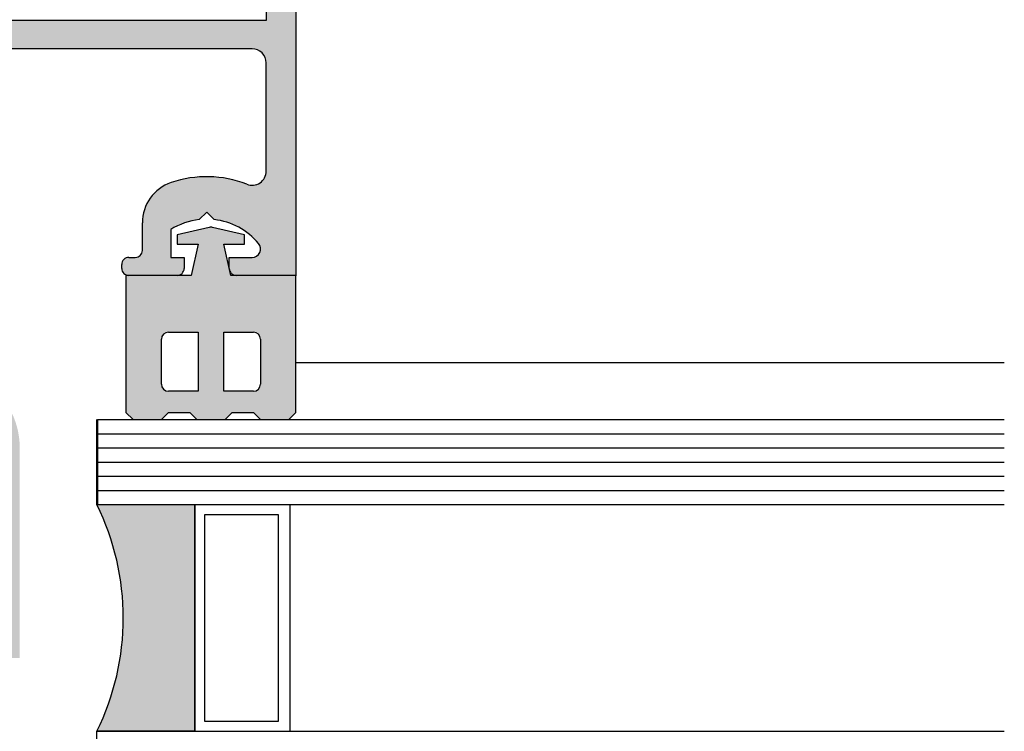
# Model space of a CAD drawing. Header units: millimetres. Extents: x 186 to 3172, y 505 to 3362.
# Tile 8 of 15: x 2878 to 2947, y 3084 to 3134. Entities that reach past the tile are written whole.
import ezdxf

# ---------------------------------------------------------------- set-up
doc = ezdxf.new("R2010")
doc.units = ezdxf.units.MM
doc.layers.add('Alu Section', color=7, linetype='Continuous')

# ---------------------------------------------------------------- blocks, each defined once
blk = doc.blocks.new('A$C43E46AB9')
h = blk.add_hatch(color=9)
h.paths.add_polyline_path([(-5.150303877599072e-06, 10.17605416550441), (-5.150303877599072e-06, 0.499997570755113), (0.4999948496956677, -2.42924443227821e-06), (2.499994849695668, -2.42924443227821e-06), (2.999994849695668, 0.4999975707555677), (4.499994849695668, 0.4999975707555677), (4.999994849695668, -2.42924443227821e-06), (6.999994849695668, -2.42924443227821e-06), (7.499994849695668, 0.4999975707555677), (8.999994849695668, 0.4999975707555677), (9.499994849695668, -2.42924443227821e-06), (11.49999484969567, -2.42924443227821e-06), (11.99999484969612, 0.4999975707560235), (11.99999484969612, 10.17605416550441), (7.399994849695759, 10.17605416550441), (6.899994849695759, 12.37605416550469), (8.374994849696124, 12.37605416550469), (8.374994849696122, 13.03192501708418), (6.114302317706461, 13.56281262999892, 0.1158413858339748), (5.885687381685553, 13.56281262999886), (3.624994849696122, 13.03192501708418), (3.624994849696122, 12.37605416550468), (5.099994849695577, 12.37605416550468), (4.599994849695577, 10.17605416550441)])
h.paths.add_polyline_path([(5.099994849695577, 6.176054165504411), (5.099994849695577, 1.999997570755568), (2.999994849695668, 1.999997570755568, -0.4142135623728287), (2.499994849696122, 2.499997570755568), (2.499994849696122, 5.676054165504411, -0.4142135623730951), (2.999994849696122, 6.176054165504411)], flags=16)
h.paths.add_polyline_path([(6.899994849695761, 6.176054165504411), (8.999994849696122, 6.176054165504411, -0.4142135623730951), (9.499994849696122, 5.676054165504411), (9.499994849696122, 2.499997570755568, -0.4142135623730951), (8.999994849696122, 1.999997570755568), (6.899994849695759, 1.999997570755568)], flags=16)
for p, q in [((5.885687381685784, 13.56281262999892), (3.624994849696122, 13.03192501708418)), ((8.374994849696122, 13.03192501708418), (6.114302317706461, 13.56281262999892)), ((3.624994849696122, 13.03192501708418), (3.624994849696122, 12.37605416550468)), ((8.374994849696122, 12.37605416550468), (8.374994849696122, 13.03192501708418)), ((3.624994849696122, 12.37605416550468), (5.099994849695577, 12.37605416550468)), ((5.099994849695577, 12.37605416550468), (4.599994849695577, 10.17605416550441)), ((6.899994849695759, 12.37605416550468), (8.374994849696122, 12.37605416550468)), ((7.399994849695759, 10.17605416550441), (6.899994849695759, 12.37605416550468)), ((4.599994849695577, 10.17605416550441), (-5.150303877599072e-06, 10.17605416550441)), ((-5.150303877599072e-06, 10.17605416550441), (-5.150303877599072e-06, 0.4999975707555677)), ((11.99999484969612, 10.17605416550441), (7.399994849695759, 10.17605416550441)), ((11.99999484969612, 0.4999975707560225), (11.99999484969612, 10.17605416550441)), ((2.499994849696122, 2.499997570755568), (2.499994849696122, 5.676054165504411)), ((2.999994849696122, 6.176054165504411), (5.099994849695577, 6.176054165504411)), ((5.099994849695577, 6.176054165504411), (5.099994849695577, 1.999997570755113)), ((6.899994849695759, 1.999997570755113), (6.899994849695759, 6.176054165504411)), ((6.899994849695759, 6.176054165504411), (8.999994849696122, 6.176054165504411)), ((9.499994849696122, 5.676054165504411), (9.499994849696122, 2.499997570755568)), ((5.099994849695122, 1.999997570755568), (2.999994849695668, 1.999997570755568)), ((8.999994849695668, 1.999997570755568), (6.899994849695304, 1.999997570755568)), ((-5.150304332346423e-06, 0.4999975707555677), (0.4999948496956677, -2.42924443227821e-06)), ((2.499994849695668, -2.42924443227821e-06), (2.999994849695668, 0.4999975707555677)), ((2.999994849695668, 0.4999975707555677), (4.499994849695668, 0.4999975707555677)), ((4.499994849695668, 0.4999975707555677), (4.999994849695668, -2.42924443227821e-06)), ((6.999994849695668, -2.42924443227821e-06), (7.499994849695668, 0.4999975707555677)), ((7.499994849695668, 0.4999975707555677), (8.999994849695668, 0.4999975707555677)), ((8.999994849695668, 0.4999975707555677), (9.499994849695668, -2.42924443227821e-06)), ((11.49999484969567, -2.42924443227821e-06), (11.99999484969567, 0.4999975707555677)), ((0.4999948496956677, -2.42924443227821e-06), (2.499994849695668, -2.42924443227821e-06)), ((4.999994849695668, -2.42924443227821e-06), (6.999994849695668, -2.42924443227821e-06)), ((9.499994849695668, -2.42924443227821e-06), (11.49999484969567, -2.42924443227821e-06))]:
    blk.add_line(p, q)
for centre, radius, start, end in [((5.999994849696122, 13.0760541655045), 0.5000000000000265, 76.78445904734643, 103.2155409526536), ((2.999994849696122, 5.676054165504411), 0.4999999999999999, 90, 180), ((8.999994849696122, 5.676054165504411), 0.4999999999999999, 0, 90), ((2.999994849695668, 2.499997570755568), 0.4999999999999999, 180, 270), ((8.999994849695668, 2.499997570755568), 0.4999999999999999, 270, 0)]:
    blk.add_arc(centre, radius, start, end)
blk = doc.blocks.new('A$C6E9A2B4A')
at = {"layer": 'Alu Section'}
h = blk.add_hatch(color=256, dxfattribs=at)
edge = h.paths.add_edge_path(flags=17)
edge.add_line((20.5000081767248, 1.375739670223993), (20.5000081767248, -4.329775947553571e-06))
edge.add_line((20.5000081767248, -4.329776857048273e-06), (19.5000081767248, -4.329776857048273e-06))
edge.add_line((19.5000081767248, -4.329776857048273e-06), (19.5000081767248, 14.87573967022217))
edge.add_arc((25.00001183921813, 14.87573783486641), 5.500003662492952, 120.0000220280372, 179.9999808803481, ccw=False)
edge.add_arc((21.00000619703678, 21.80394432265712), 2.500001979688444, 300.0000261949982, 359.9999850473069)
edge.add_line((23.5000081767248, 21.803943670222), (23.5000081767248, 40.49999567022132))
edge.add_arc((21.00001004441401, 40.49999753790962), 2.4999981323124, 359.9999571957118, 450.0000428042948)
edge.add_line((21.0000081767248, 42.99999567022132), (3.100008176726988, 42.99999567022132))
edge.add_arc((3.10000742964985, 41.99999641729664), 0.9999992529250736, 89.9999571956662, 180.000042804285)
edge.add_line((2.100008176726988, 41.99999567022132), (2.100008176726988, 37.46999567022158))
edge.add_line((2.100008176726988, 37.46999567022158), (2.100008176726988, 34.36460167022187))
edge.add_arc((3.100008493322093, 34.36460216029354), 1.00000031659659, 180.0000280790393, 291.4258351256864)
edge.add_arc((6.300008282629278, 26.21001480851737), 7.759982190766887, 71.12345407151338, 111.4259005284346, ccw=False)
edge.add_arc((7.840009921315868, 30.71399549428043), 2.999998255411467, -3.483698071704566e-05, 71.12352493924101, ccw=False)
edge.add_line((10.84000817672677, 30.7139936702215), (10.84000817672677, 28.76999567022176))
edge.add_arc((11.3400078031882, 28.7699952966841), 0.4999996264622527, 179.9999571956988, 270.0000428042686)
edge.add_line((11.34000817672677, 28.26999567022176), (11.80000817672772, 28.26999567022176))
edge.add_arc((11.80000855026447, 27.76999604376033), 0.4999996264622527, -4.2804333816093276e-05, 90.00004280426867, ccw=False)
edge.add_line((12.3000081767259, 27.76999567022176), (12.3000081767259, 27.49999567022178))
edge.add_arc((11.80000855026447, 27.49999529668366), 0.4999996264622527, -90.00004280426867, 4.2804333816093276e-05, ccw=False)
edge.add_line((11.8000081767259, 26.99999567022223), (8.390008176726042, 26.99999567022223))
edge.add_arc((8.390007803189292, 27.49999529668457), 0.4999996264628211, 179.9999571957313, 270.0000428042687, ccw=False)
edge.add_line((7.890008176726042, 27.49999567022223), (7.890008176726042, 28.26999567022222))
edge.add_line((7.890008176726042, 28.26999567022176), (8.84000817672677, 28.26999567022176))
edge.add_line((8.84000817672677, 28.26999567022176), (8.84000817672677, 30.23566367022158))
edge.add_arc((6.300008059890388, 26.20999414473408), 4.760001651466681, 57.75008340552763, 83.62007210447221)
edge.add_line((6.82894317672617, 30.94051667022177), (6.300008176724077, 31.46999567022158))
edge.add_line((6.300008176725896, 31.46999567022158), (5.771074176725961, 30.94051667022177))
edge.add_arc((6.300008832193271, 26.20999515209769), 4.760000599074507, 96.37992372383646, 140.2917341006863)
edge.add_arc((3.098627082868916, 28.86861422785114), 0.5986185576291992, 140.2917676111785, 270.0000089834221)
edge.add_line((3.09862717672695, 28.26999567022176), (4.710008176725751, 28.26999567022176))
edge.add_line((4.710008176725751, 28.26999567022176), (4.710008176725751, 27.49999567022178))
edge.add_arc((4.21000855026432, 27.49999529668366), 0.4999996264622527, -90.00004280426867, 4.2804333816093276e-05, ccw=False)
edge.add_line((4.210008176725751, 26.99999567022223), (8.176726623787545e-06, 26.99999567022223))
edge.add_line((8.176726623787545e-06, 26.99999567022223), (8.176726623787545e-06, 125.4999956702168))
edge.add_arc((1.500007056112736, 125.4999967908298), 1.499998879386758, 89.9999571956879, 180.0000428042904, ccw=False)
edge.add_line((1.500008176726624, 126.9999956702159), (48.5000081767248, 126.9999956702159))
edge.add_arc((48.50000929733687, 125.4999967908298), 1.499998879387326, -4.2804290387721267e-05, 90.00004280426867, ccw=False)
edge.add_line((50.00000817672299, 125.4999956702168), (50.00000817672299, 26.99999567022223))
edge.add_line((50.00000817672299, 26.99999567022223), (45.79000817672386, 26.99999567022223))
edge.add_arc((45.79000780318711, 27.49999529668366), 0.4999996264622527, 179.9999571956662, 270.0000428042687, ccw=False)
edge.add_line((45.29000817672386, 27.49999567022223), (45.29000817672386, 28.26999567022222))
edge.add_line((45.29000817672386, 28.26999567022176), (46.90139017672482, 28.26999567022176))
edge.add_arc((46.90138977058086, 28.86861399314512), 0.5986183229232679, 270.0000388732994, 399.7082802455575)
edge.add_arc((43.70000802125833, 26.20999639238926), 4.75999942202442, 39.70825825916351, 83.62006863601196)
edge.add_line((44.22894317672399, 30.94051667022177), (43.70000817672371, 31.46999567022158))
edge.add_line((43.70000817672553, 31.46999567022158), (43.1710741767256, 30.94051667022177))
edge.add_arc((43.70000879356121, 26.20999196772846), 4.760003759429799, 96.37991900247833, 122.2499077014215)
edge.add_line((41.16000817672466, 30.23566367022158), (41.16000817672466, 28.26999567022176))
edge.add_line((41.16000817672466, 28.26999567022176), (42.11000817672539, 28.26999567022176))
edge.add_line((42.11000817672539, 28.26999567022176), (42.11000817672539, 27.49999567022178))
edge.add_arc((41.61000855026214, 27.49999529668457), 0.4999996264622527, -90.00004280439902, 4.280426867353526e-05, ccw=False)
edge.add_line((41.61000817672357, 26.99999567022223), (38.20000817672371, 26.99999567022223))
edge.add_arc((38.20000780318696, 27.49999529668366), 0.4999996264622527, 179.9999571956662, 270.0000428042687, ccw=False)
edge.add_line((37.70000817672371, 27.49999567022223), (37.70000817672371, 27.76999567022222))
edge.add_arc((38.20000780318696, 27.76999604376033), 0.4999996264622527, 89.99995719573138, 180.0000428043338, ccw=False)
edge.add_line((38.20000817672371, 28.26999567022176), (38.66000817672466, 28.26999567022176))
edge.add_arc((38.66000855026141, 28.7699952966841), 0.4999996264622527, 269.9999571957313, 360.0000428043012)
edge.add_line((39.16000817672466, 28.76999567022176), (39.16000817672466, 30.7139936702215))
edge.add_arc((42.16000643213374, 30.71399549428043), 2.999998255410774, 108.87647506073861, 180.0000348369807, ccw=False)
edge.add_arc((43.70000807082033, 26.21001480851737), 7.759982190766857, 68.57409947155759, 108.8765459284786, ccw=False)
edge.add_arc((46.90000786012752, 34.36460216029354), 1.000000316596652, 248.5741648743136, 359.9999719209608)
edge.add_line((47.90000817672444, 34.36460167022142), (47.90000817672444, 37.46999567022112))
edge.add_line((47.90000817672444, 37.46999567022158), (47.90000817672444, 41.99999567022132))
edge.add_arc((46.90000892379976, 41.99999641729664), 0.9999992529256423, 359.999957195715, 450.0000428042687)
edge.add_line((46.90000817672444, 42.99999567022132), (29.0000081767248, 42.99999567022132))
edge.add_arc((29.0000063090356, 40.49999753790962), 2.499998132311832, 89.99995719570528, 180.0000428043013)
edge.add_line((26.5000081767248, 40.49999567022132), (26.5000081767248, 21.803943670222))
edge.add_arc((29.00001015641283, 21.80394432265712), 2.500001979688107, 180.0000149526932, 239.9999738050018)
edge.add_arc((25.00000451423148, 14.87573783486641), 5.500003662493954, 1.9119651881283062e-05, 59.99997797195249, ccw=False)
edge.add_line((30.5000081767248, 14.87573967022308), (30.5000081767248, -4.329775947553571e-06))
edge.add_line((30.5000081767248, -4.329776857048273e-06), (29.5000081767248, -4.329776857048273e-06))
edge.add_line((29.5000081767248, -4.329776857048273e-06), (29.5000081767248, 1.375739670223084))
edge.add_line((29.5000081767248, 1.375739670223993), (27.35000817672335, 2.157557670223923))
edge.add_line((27.35000817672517, 2.157557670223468), (27.35000817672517, 2.580739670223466))
edge.add_line((27.35000817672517, 2.58073967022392), (26.7500081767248, 2.928954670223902))
edge.add_line((26.7500081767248, 2.928954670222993), (26.7500081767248, 3.818942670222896))
edge.add_line((26.7500081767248, 3.818942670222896), (27.35000817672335, 4.170739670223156))
edge.add_line((27.35000817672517, 4.170739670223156), (26.7500081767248, 4.518954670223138))
edge.add_line((26.7500081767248, 4.518954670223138), (26.7500081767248, 5.408942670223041))
edge.add_line((26.7500081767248, 5.408942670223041), (27.35000817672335, 5.760739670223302))
edge.add_line((27.35000817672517, 5.760739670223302), (26.7500081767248, 6.108954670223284))
edge.add_line((26.7500081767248, 6.108954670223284), (26.7500081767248, 6.998942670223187))
edge.add_line((26.7500081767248, 6.998942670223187), (27.35000817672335, 7.350739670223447))
edge.add_line((27.35000817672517, 7.350739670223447), (26.7500081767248, 7.698954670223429))
edge.add_line((26.7500081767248, 7.698954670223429), (26.7500081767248, 8.588942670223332))
edge.add_line((26.7500081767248, 8.588942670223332), (27.35000817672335, 8.940739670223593))
edge.add_line((27.35000817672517, 8.940739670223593), (26.7500081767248, 9.288954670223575))
edge.add_line((26.7500081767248, 9.288954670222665), (26.7500081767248, 10.17894267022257))
edge.add_line((26.7500081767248, 10.17894267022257), (27.35000817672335, 10.53073967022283))
edge.add_line((27.35000817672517, 10.53073967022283), (26.7500081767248, 10.87895467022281))
edge.add_line((26.7500081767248, 10.87895467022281), (26.7500081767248, 11.76894267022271))
edge.add_line((26.7500081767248, 11.76894267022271), (27.35000817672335, 12.12073967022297))
edge.add_line((27.35000817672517, 12.12073967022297), (26.7500081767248, 12.46895467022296))
edge.add_line((26.7500081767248, 12.46895467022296), (26.7500081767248, 13.35894267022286))
edge.add_line((26.7500081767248, 13.35894267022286), (27.35000817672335, 13.71073967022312))
edge.add_line((27.35000817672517, 13.71073967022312), (26.80711717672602, 14.02581167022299))
edge.add_arc((27.05809164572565, 14.45825965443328), 0.4999994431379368, 168.533190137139, 239.8709382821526, ccw=False)
edge.add_arc((25.00000858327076, 14.87573948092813), 1.599999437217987, 348.5332077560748, 570.5551132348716)
edge.add_arc((23.19161340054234, 13.80816946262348), 0.5000002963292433, -59.87095432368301, 30.55505857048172, ccw=False)
edge.add_line((23.44258817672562, 13.37572067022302), (22.65000817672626, 12.91573967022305))
edge.add_line((22.65000817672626, 12.91573967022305), (23.2500081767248, 12.56394267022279))
edge.add_line((23.2500081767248, 12.56394267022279), (23.2500081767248, 11.67395467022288))
edge.add_line((23.2500081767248, 11.67395467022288), (22.65000817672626, 11.3257396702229))
edge.add_line((22.65000817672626, 11.3257396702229), (23.2500081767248, 10.97394267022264))
edge.add_line((23.2500081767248, 10.97394267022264), (23.2500081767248, 10.08395467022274))
edge.add_line((23.2500081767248, 10.08395467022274), (22.65000817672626, 9.735739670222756))
edge.add_line((22.65000817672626, 9.735739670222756), (23.2500081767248, 9.383942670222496))
edge.add_line((23.2500081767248, 9.383942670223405), (23.2500081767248, 8.493954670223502))
edge.add_line((23.2500081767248, 8.493954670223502), (22.65000817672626, 8.14573967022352))
edge.add_line((22.65000817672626, 8.14573967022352), (23.2500081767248, 7.793942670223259))
edge.add_line((23.2500081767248, 7.793942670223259), (23.2500081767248, 6.903954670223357))
edge.add_line((23.2500081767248, 6.903954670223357), (22.65000817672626, 6.555739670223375))
edge.add_line((22.65000817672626, 6.555739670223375), (23.2500081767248, 6.203942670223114))
edge.add_line((23.2500081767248, 6.203942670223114), (23.2500081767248, 5.313954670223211))
edge.add_line((23.2500081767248, 5.313954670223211), (22.65000817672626, 4.965739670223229))
edge.add_line((22.65000817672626, 4.965739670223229), (23.2500081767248, 4.613942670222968))
edge.add_line((23.2500081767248, 4.613942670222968), (23.2500081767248, 3.723954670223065))
edge.add_line((23.2500081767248, 3.723954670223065), (22.65000817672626, 3.375739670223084))
edge.add_line((22.65000817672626, 3.375739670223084), (23.2500081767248, 3.023942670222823))
edge.add_line((23.2500081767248, 3.023942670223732), (23.2500081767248, 2.375739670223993))
edge.add_line((23.2500081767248, 2.375739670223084), (20.5000081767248, 1.375739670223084))
h.paths.add_polyline_path([(47.90000817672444, 122.9999956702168), (47.90000817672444, 44.99999567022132), (2.100008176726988, 44.99999567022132), (2.100008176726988, 122.9999956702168)], flags=0)
h.paths.add_polyline_path([(47.90000817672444, 122.9999956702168), (47.90000817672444, 44.99999567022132), (2.100008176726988, 44.99999567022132), (2.100008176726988, 122.9999956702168)], flags=0)
edge = h.paths.add_edge_path(flags=17)
edge.add_line((20.5000081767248, 1.375739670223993), (20.5000081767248, -4.329775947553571e-06))
edge.add_line((20.5000081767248, -4.329776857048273e-06), (19.5000081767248, -4.329776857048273e-06))
edge.add_line((19.5000081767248, -4.329776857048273e-06), (19.5000081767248, 14.87573967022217))
edge.add_arc((25.00001183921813, 14.87573783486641), 5.500003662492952, 120.0000220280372, 179.9999808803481, ccw=False)
edge.add_arc((21.00000619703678, 21.80394432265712), 2.500001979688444, 300.0000261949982, 359.9999850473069)
edge.add_line((23.5000081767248, 21.803943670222), (23.5000081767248, 40.49999567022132))
edge.add_arc((21.00001004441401, 40.49999753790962), 2.4999981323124, 359.9999571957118, 450.0000428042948)
edge.add_line((21.0000081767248, 42.99999567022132), (3.100008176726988, 42.99999567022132))
edge.add_arc((3.10000742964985, 41.99999641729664), 0.9999992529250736, 89.9999571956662, 180.000042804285)
edge.add_line((2.100008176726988, 41.99999567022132), (2.100008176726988, 37.46999567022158))
edge.add_line((2.100008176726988, 37.46999567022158), (2.100008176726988, 34.36460167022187))
edge.add_arc((3.100008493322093, 34.36460216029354), 1.00000031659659, 180.0000280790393, 291.4258351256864)
edge.add_arc((6.300008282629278, 26.21001480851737), 7.759982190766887, 71.12345407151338, 111.4259005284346, ccw=False)
edge.add_arc((7.840009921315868, 30.71399549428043), 2.999998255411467, -3.483698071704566e-05, 71.12352493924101, ccw=False)
edge.add_line((10.84000817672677, 30.7139936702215), (10.84000817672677, 28.76999567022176))
edge.add_arc((11.3400078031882, 28.7699952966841), 0.4999996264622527, 179.9999571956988, 270.0000428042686)
edge.add_line((11.34000817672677, 28.26999567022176), (11.80000817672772, 28.26999567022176))
edge.add_arc((11.80000855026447, 27.76999604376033), 0.4999996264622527, -4.2804333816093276e-05, 90.00004280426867, ccw=False)
edge.add_line((12.3000081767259, 27.76999567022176), (12.3000081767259, 27.49999567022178))
edge.add_arc((11.80000855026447, 27.49999529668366), 0.4999996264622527, -90.00004280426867, 4.2804333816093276e-05, ccw=False)
edge.add_line((11.8000081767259, 26.99999567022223), (8.390008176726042, 26.99999567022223))
edge.add_arc((8.390007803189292, 27.49999529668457), 0.4999996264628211, 179.9999571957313, 270.0000428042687, ccw=False)
edge.add_line((7.890008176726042, 27.49999567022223), (7.890008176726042, 28.26999567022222))
edge.add_line((7.890008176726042, 28.26999567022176), (8.84000817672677, 28.26999567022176))
edge.add_line((8.84000817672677, 28.26999567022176), (8.84000817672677, 30.23566367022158))
edge.add_arc((6.300008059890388, 26.20999414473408), 4.760001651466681, 57.75008340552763, 83.62007210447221)
edge.add_line((6.82894317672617, 30.94051667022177), (6.300008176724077, 31.46999567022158))
edge.add_line((6.300008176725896, 31.46999567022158), (5.771074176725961, 30.94051667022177))
edge.add_arc((6.300008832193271, 26.20999515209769), 4.760000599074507, 96.37992372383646, 140.2917341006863)
edge.add_arc((3.098627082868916, 28.86861422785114), 0.5986185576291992, 140.2917676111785, 270.0000089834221)
edge.add_line((3.09862717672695, 28.26999567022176), (4.710008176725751, 28.26999567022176))
edge.add_line((4.710008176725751, 28.26999567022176), (4.710008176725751, 27.49999567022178))
edge.add_arc((4.21000855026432, 27.49999529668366), 0.4999996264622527, -90.00004280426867, 4.2804333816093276e-05, ccw=False)
edge.add_line((4.210008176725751, 26.99999567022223), (8.176726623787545e-06, 26.99999567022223))
edge.add_line((8.176726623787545e-06, 26.99999567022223), (8.176726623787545e-06, 125.4999956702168))
edge.add_arc((1.500007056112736, 125.4999967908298), 1.499998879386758, 89.9999571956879, 180.0000428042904, ccw=False)
edge.add_line((1.500008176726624, 126.9999956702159), (48.5000081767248, 126.9999956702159))
edge.add_arc((48.50000929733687, 125.4999967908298), 1.499998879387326, -4.2804290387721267e-05, 90.00004280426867, ccw=False)
edge.add_line((50.00000817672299, 125.4999956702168), (50.00000817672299, 26.99999567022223))
edge.add_line((50.00000817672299, 26.99999567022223), (45.79000817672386, 26.99999567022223))
edge.add_arc((45.79000780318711, 27.49999529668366), 0.4999996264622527, 179.9999571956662, 270.0000428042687, ccw=False)
edge.add_line((45.29000817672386, 27.49999567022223), (45.29000817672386, 28.26999567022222))
edge.add_line((45.29000817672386, 28.26999567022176), (46.90139017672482, 28.26999567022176))
edge.add_arc((46.90138977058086, 28.86861399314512), 0.5986183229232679, 270.0000388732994, 399.7082802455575)
edge.add_arc((43.70000802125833, 26.20999639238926), 4.75999942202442, 39.70825825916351, 83.62006863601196)
edge.add_line((44.22894317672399, 30.94051667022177), (43.70000817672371, 31.46999567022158))
edge.add_line((43.70000817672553, 31.46999567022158), (43.1710741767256, 30.94051667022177))
edge.add_arc((43.70000879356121, 26.20999196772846), 4.760003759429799, 96.37991900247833, 122.2499077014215)
edge.add_line((41.16000817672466, 30.23566367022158), (41.16000817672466, 28.26999567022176))
edge.add_line((41.16000817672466, 28.26999567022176), (42.11000817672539, 28.26999567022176))
edge.add_line((42.11000817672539, 28.26999567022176), (42.11000817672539, 27.49999567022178))
edge.add_arc((41.61000855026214, 27.49999529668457), 0.4999996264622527, -90.00004280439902, 4.280426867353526e-05, ccw=False)
edge.add_line((41.61000817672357, 26.99999567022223), (38.20000817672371, 26.99999567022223))
edge.add_arc((38.20000780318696, 27.49999529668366), 0.4999996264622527, 179.9999571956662, 270.0000428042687, ccw=False)
edge.add_line((37.70000817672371, 27.49999567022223), (37.70000817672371, 27.76999567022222))
edge.add_arc((38.20000780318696, 27.76999604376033), 0.4999996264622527, 89.99995719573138, 180.0000428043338, ccw=False)
edge.add_line((38.20000817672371, 28.26999567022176), (38.66000817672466, 28.26999567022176))
edge.add_arc((38.66000855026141, 28.7699952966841), 0.4999996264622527, 269.9999571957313, 360.0000428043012)
edge.add_line((39.16000817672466, 28.76999567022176), (39.16000817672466, 30.7139936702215))
edge.add_arc((42.16000643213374, 30.71399549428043), 2.999998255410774, 108.87647506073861, 180.0000348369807, ccw=False)
edge.add_arc((43.70000807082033, 26.21001480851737), 7.759982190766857, 68.57409947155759, 108.8765459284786, ccw=False)
edge.add_arc((46.90000786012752, 34.36460216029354), 1.000000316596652, 248.5741648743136, 359.9999719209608)
edge.add_line((47.90000817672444, 34.36460167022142), (47.90000817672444, 37.46999567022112))
edge.add_line((47.90000817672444, 37.46999567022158), (47.90000817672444, 41.99999567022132))
edge.add_arc((46.90000892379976, 41.99999641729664), 0.9999992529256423, 359.999957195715, 450.0000428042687)
edge.add_line((46.90000817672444, 42.99999567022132), (29.0000081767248, 42.99999567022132))
edge.add_arc((29.0000063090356, 40.49999753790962), 2.499998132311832, 89.99995719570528, 180.0000428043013)
edge.add_line((26.5000081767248, 40.49999567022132), (26.5000081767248, 21.803943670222))
edge.add_arc((29.00001015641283, 21.80394432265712), 2.500001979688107, 180.0000149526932, 239.9999738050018)
edge.add_arc((25.00000451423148, 14.87573783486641), 5.500003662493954, 1.9119651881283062e-05, 59.99997797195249, ccw=False)
edge.add_line((30.5000081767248, 14.87573967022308), (30.5000081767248, -4.329775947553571e-06))
edge.add_line((30.5000081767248, -4.329776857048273e-06), (29.5000081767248, -4.329776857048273e-06))
edge.add_line((29.5000081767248, -4.329776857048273e-06), (29.5000081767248, 1.375739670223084))
edge.add_line((29.5000081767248, 1.375739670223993), (27.35000817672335, 2.157557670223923))
edge.add_line((27.35000817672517, 2.157557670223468), (27.35000817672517, 2.580739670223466))
edge.add_line((27.35000817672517, 2.58073967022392), (26.7500081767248, 2.928954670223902))
edge.add_line((26.7500081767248, 2.928954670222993), (26.7500081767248, 3.818942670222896))
edge.add_line((26.7500081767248, 3.818942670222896), (27.35000817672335, 4.170739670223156))
edge.add_line((27.35000817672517, 4.170739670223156), (26.7500081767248, 4.518954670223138))
edge.add_line((26.7500081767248, 4.518954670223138), (26.7500081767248, 5.408942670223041))
edge.add_line((26.7500081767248, 5.408942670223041), (27.35000817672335, 5.760739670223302))
edge.add_line((27.35000817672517, 5.760739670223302), (26.7500081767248, 6.108954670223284))
edge.add_line((26.7500081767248, 6.108954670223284), (26.7500081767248, 6.998942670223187))
edge.add_line((26.7500081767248, 6.998942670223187), (27.35000817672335, 7.350739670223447))
edge.add_line((27.35000817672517, 7.350739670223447), (26.7500081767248, 7.698954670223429))
edge.add_line((26.7500081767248, 7.698954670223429), (26.7500081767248, 8.588942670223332))
edge.add_line((26.7500081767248, 8.588942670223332), (27.35000817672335, 8.940739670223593))
edge.add_line((27.35000817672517, 8.940739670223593), (26.7500081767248, 9.288954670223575))
edge.add_line((26.7500081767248, 9.288954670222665), (26.7500081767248, 10.17894267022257))
edge.add_line((26.7500081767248, 10.17894267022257), (27.35000817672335, 10.53073967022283))
edge.add_line((27.35000817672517, 10.53073967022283), (26.7500081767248, 10.87895467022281))
edge.add_line((26.7500081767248, 10.87895467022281), (26.7500081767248, 11.76894267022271))
edge.add_line((26.7500081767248, 11.76894267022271), (27.35000817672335, 12.12073967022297))
edge.add_line((27.35000817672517, 12.12073967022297), (26.7500081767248, 12.46895467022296))
edge.add_line((26.7500081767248, 12.46895467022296), (26.7500081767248, 13.35894267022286))
edge.add_line((26.7500081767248, 13.35894267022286), (27.35000817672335, 13.71073967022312))
edge.add_line((27.35000817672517, 13.71073967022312), (26.80711717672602, 14.02581167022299))
edge.add_arc((27.05809164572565, 14.45825965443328), 0.4999994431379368, 168.533190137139, 239.8709382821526, ccw=False)
edge.add_arc((25.00000858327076, 14.87573948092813), 1.599999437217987, 348.5332077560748, 570.5551132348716)
edge.add_arc((23.19161340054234, 13.80816946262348), 0.5000002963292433, -59.87095432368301, 30.55505857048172, ccw=False)
edge.add_line((23.44258817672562, 13.37572067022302), (22.65000817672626, 12.91573967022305))
edge.add_line((22.65000817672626, 12.91573967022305), (23.2500081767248, 12.56394267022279))
edge.add_line((23.2500081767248, 12.56394267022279), (23.2500081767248, 11.67395467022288))
edge.add_line((23.2500081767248, 11.67395467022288), (22.65000817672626, 11.3257396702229))
edge.add_line((22.65000817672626, 11.3257396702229), (23.2500081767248, 10.97394267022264))
edge.add_line((23.2500081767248, 10.97394267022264), (23.2500081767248, 10.08395467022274))
edge.add_line((23.2500081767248, 10.08395467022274), (22.65000817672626, 9.735739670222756))
edge.add_line((22.65000817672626, 9.735739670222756), (23.2500081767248, 9.383942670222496))
edge.add_line((23.2500081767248, 9.383942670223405), (23.2500081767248, 8.493954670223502))
edge.add_line((23.2500081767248, 8.493954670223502), (22.65000817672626, 8.14573967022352))
edge.add_line((22.65000817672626, 8.14573967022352), (23.2500081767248, 7.793942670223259))
edge.add_line((23.2500081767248, 7.793942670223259), (23.2500081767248, 6.903954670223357))
edge.add_line((23.2500081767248, 6.903954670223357), (22.65000817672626, 6.555739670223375))
edge.add_line((22.65000817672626, 6.555739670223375), (23.2500081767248, 6.203942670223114))
edge.add_line((23.2500081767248, 6.203942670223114), (23.2500081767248, 5.313954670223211))
edge.add_line((23.2500081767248, 5.313954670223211), (22.65000817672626, 4.965739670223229))
edge.add_line((22.65000817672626, 4.965739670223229), (23.2500081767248, 4.613942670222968))
edge.add_line((23.2500081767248, 4.613942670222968), (23.2500081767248, 3.723954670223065))
edge.add_line((23.2500081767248, 3.723954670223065), (22.65000817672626, 3.375739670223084))
edge.add_line((22.65000817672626, 3.375739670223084), (23.2500081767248, 3.023942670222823))
edge.add_line((23.2500081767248, 3.023942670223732), (23.2500081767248, 2.375739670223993))
edge.add_line((23.2500081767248, 2.375739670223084), (20.5000081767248, 1.375739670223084))
h = blk.add_hatch(color=256, dxfattribs=at)
edge = h.paths.add_edge_path()
edge.add_line((8.176726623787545e-06, 26.99999567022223), (8.176726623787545e-06, 125.4999956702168))
edge.add_arc((1.500007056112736, 125.4999967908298), 1.499998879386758, 89.99995719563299, 180.0000428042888, ccw=False)
edge.add_line((1.500008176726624, 126.9999956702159), (48.50000817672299, 126.9999956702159))
edge.add_arc((48.50000929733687, 125.4999967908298), 1.499998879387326, -4.280428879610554e-05, 90.00004280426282, ccw=False)
edge.add_line((50.00000817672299, 125.4999956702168), (50.00000817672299, 26.99999567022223))
edge.add_line((50.00000817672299, 26.99999567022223), (45.79000817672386, 26.99999567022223))
edge.add_arc((45.79000780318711, 27.49999529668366), 0.4999996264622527, 179.9999571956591, 270.00004280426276, ccw=False)
edge.add_line((45.29000817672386, 27.49999567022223), (45.29000817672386, 28.26999567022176))
edge.add_line((45.29000817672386, 28.26999567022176), (46.90139017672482, 28.26999567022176))
edge.add_arc((46.90138977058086, 28.86861399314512), 0.5986183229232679, 270.0000388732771, 399.7082802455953)
edge.add_arc((43.70000802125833, 26.20999639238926), 4.75999942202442, 39.70825825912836, 83.62006863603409)
edge.add_line((44.22894317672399, 30.94051667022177), (43.70000817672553, 31.46999567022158))
edge.add_line((43.70000817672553, 31.46999567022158), (43.17107417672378, 30.94051667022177))
edge.add_arc((43.70000879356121, 26.20999196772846), 4.760003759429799, 96.37991900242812, 122.2499077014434)
edge.add_line((41.16000817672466, 30.23566367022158), (41.16000817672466, 28.26999567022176))
edge.add_line((41.16000817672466, 28.26999567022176), (42.11000817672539, 28.26999567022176))
edge.add_line((42.11000817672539, 28.26999567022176), (42.11000817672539, 27.49999567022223))
edge.add_arc((41.61000855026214, 27.49999529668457), 0.4999996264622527, -90.00004280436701, 4.280426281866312e-05, ccw=False)
edge.add_line((41.61000817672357, 26.99999567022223), (38.20000817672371, 26.99999567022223))
edge.add_arc((38.20000780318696, 27.49999529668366), 0.4999996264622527, 179.9999571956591, 270.00004280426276, ccw=False)
edge.add_line((37.70000817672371, 27.49999567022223), (37.70000817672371, 27.76999567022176))
edge.add_arc((38.20000780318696, 27.76999604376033), 0.4999996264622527, 89.99995719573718, 180.0000428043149, ccw=False)
edge.add_line((38.20000817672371, 28.26999567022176), (38.66000817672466, 28.26999567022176))
edge.add_arc((38.66000855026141, 28.7699952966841), 0.4999996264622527, 269.9999571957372, 360.0000428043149)
edge.add_line((39.16000817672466, 28.76999567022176), (39.16000817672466, 30.7139936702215))
edge.add_arc((42.16000643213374, 30.71399549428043), 2.999998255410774, 108.8764750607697, 180.0000348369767, ccw=False)
edge.add_arc((43.70000807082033, 26.21001480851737), 7.759982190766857, 68.57409947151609, 108.8765459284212, ccw=False)
edge.add_arc((46.90000786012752, 34.36460216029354), 1.000000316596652, 248.5741648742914, 359.9999719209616)
edge.add_line((47.90000817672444, 34.36460167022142), (47.90000817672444, 37.46999567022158))
edge.add_line((47.90000817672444, 37.46999567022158), (47.90000817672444, 41.99999567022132))
edge.add_arc((46.90000892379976, 41.99999641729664), 0.9999992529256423, 359.9999571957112, 450.0000428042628)
edge.add_line((46.90000817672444, 42.99999567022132), (29.0000081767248, 42.99999567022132))
edge.add_arc((29.0000063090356, 40.49999753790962), 2.499998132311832, 89.99995719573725, 180.0000428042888)
edge.add_line((26.5000081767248, 40.49999567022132), (26.5000081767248, 21.803943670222))
edge.add_arc((29.00001015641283, 21.80394432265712), 2.500001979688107, 180.0000149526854, 239.999973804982)
edge.add_arc((25.00000451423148, 14.87573783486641), 5.500003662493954, 1.9119652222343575e-05, 59.99997797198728, ccw=False)
edge.add_line((30.5000081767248, 14.87573967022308), (30.5000081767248, -4.329776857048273e-06))
edge.add_line((30.5000081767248, -4.329776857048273e-06), (29.5000081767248, -4.329776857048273e-06))
edge.add_line((29.5000081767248, -4.329776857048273e-06), (29.5000081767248, 1.375739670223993))
edge.add_line((29.5000081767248, 1.375739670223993), (27.35000817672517, 2.157557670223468))
edge.add_line((27.35000817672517, 2.157557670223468), (27.35000817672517, 2.58073967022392))
edge.add_line((27.35000817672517, 2.58073967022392), (26.7500081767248, 2.928954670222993))
edge.add_line((26.7500081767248, 2.928954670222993), (26.7500081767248, 3.818942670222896))
edge.add_line((26.7500081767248, 3.818942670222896), (27.35000817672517, 4.170739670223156))
edge.add_line((27.35000817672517, 4.170739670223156), (26.7500081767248, 4.518954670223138))
edge.add_line((26.7500081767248, 4.518954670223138), (26.7500081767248, 5.408942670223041))
edge.add_line((26.7500081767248, 5.408942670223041), (27.35000817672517, 5.760739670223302))
edge.add_line((27.35000817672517, 5.760739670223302), (26.7500081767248, 6.108954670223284))
edge.add_line((26.7500081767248, 6.108954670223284), (26.7500081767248, 6.998942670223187))
edge.add_line((26.7500081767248, 6.998942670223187), (27.35000817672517, 7.350739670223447))
edge.add_line((27.35000817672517, 7.350739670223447), (26.7500081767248, 7.698954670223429))
edge.add_line((26.7500081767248, 7.698954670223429), (26.7500081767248, 8.588942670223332))
edge.add_line((26.7500081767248, 8.588942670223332), (27.35000817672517, 8.940739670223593))
edge.add_line((27.35000817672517, 8.940739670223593), (26.7500081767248, 9.288954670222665))
edge.add_line((26.7500081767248, 9.288954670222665), (26.7500081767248, 10.17894267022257))
edge.add_line((26.7500081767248, 10.17894267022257), (27.35000817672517, 10.53073967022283))
edge.add_line((27.35000817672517, 10.53073967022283), (26.7500081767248, 10.87895467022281))
edge.add_line((26.7500081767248, 10.87895467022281), (26.7500081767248, 11.76894267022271))
edge.add_line((26.7500081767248, 11.76894267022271), (27.35000817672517, 12.12073967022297))
edge.add_line((27.35000817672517, 12.12073967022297), (26.7500081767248, 12.46895467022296))
edge.add_line((26.7500081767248, 12.46895467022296), (26.7500081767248, 13.35894267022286))
edge.add_line((26.7500081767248, 13.35894267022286), (27.35000817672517, 13.71073967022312))
edge.add_line((27.35000817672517, 13.71073967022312), (26.8071171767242, 14.02581167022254))
edge.add_arc((27.05809164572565, 14.45825965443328), 0.4999994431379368, 168.5331901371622, 239.87093828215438, ccw=False)
edge.add_arc((25.00000858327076, 14.87573948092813), 1.599999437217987, 348.5332077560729, 570.5551132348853)
edge.add_arc((23.19161340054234, 13.80816946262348), 0.5000002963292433, -59.8709543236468, 30.555058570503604, ccw=False)
edge.add_line((23.44258817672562, 13.37572067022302), (22.65000817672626, 12.91573967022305))
edge.add_line((22.65000817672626, 12.91573967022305), (23.2500081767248, 12.56394267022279))
edge.add_line((23.2500081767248, 12.56394267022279), (23.2500081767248, 11.67395467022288))
edge.add_line((23.2500081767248, 11.67395467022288), (22.65000817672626, 11.3257396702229))
edge.add_line((22.65000817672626, 11.3257396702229), (23.2500081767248, 10.97394267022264))
edge.add_line((23.2500081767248, 10.97394267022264), (23.2500081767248, 10.08395467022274))
edge.add_line((23.2500081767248, 10.08395467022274), (22.65000817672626, 9.735739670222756))
edge.add_line((22.65000817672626, 9.735739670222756), (23.2500081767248, 9.383942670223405))
edge.add_line((23.2500081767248, 9.383942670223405), (23.2500081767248, 8.493954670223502))
edge.add_line((23.2500081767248, 8.493954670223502), (22.65000817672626, 8.14573967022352))
edge.add_line((22.65000817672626, 8.14573967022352), (23.2500081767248, 7.793942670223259))
edge.add_line((23.2500081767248, 7.793942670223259), (23.2500081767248, 6.903954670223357))
edge.add_line((23.2500081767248, 6.903954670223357), (22.65000817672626, 6.555739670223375))
edge.add_line((22.65000817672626, 6.555739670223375), (23.2500081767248, 6.203942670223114))
edge.add_line((23.2500081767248, 6.203942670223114), (23.2500081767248, 5.313954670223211))
edge.add_line((23.2500081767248, 5.313954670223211), (22.65000817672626, 4.965739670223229))
edge.add_line((22.65000817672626, 4.965739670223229), (23.2500081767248, 4.613942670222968))
edge.add_line((23.2500081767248, 4.613942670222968), (23.2500081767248, 3.723954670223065))
edge.add_line((23.2500081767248, 3.723954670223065), (22.65000817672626, 3.375739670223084))
edge.add_line((22.65000817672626, 3.375739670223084), (23.2500081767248, 3.023942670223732))
edge.add_line((23.2500081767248, 3.023942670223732), (23.2500081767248, 2.375739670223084))
edge.add_line((23.2500081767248, 2.375739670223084), (20.5000081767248, 1.375739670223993))
edge.add_line((20.5000081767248, 1.375739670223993), (20.5000081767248, -4.329776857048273e-06))
edge.add_line((20.5000081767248, -4.329776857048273e-06), (19.5000081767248, -4.329776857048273e-06))
edge.add_line((19.5000081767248, -4.329776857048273e-06), (19.5000081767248, 14.87573967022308))
edge.add_arc((25.00001183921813, 14.87573783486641), 5.500003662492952, 120.0000220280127, 179.9999808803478, ccw=False)
edge.add_arc((21.00000619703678, 21.80394432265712), 2.500001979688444, 300.0000261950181, 359.9999850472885)
edge.add_line((23.5000081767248, 21.803943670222), (23.5000081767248, 40.49999567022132))
edge.add_arc((21.00001004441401, 40.49999753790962), 2.4999981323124, 359.9999571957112, 450.0000428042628)
edge.add_line((21.0000081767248, 42.99999567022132), (3.100008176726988, 42.99999567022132))
edge.add_arc((3.10000742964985, 41.99999641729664), 0.9999992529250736, 89.99995719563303, 180.0000428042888)
edge.add_line((2.100008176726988, 41.99999567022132), (2.100008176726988, 37.46999567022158))
edge.add_line((2.100008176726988, 37.46999567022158), (2.100008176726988, 34.36460167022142))
edge.add_arc((3.100008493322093, 34.36460216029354), 1.00000031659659, 180.0000280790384, 291.4258351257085)
edge.add_arc((6.300008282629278, 26.21001480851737), 7.759982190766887, 71.12345407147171, 111.4259005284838, ccw=False)
edge.add_arc((7.840009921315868, 30.71399549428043), 2.999998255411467, -3.483697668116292e-05, 71.12352493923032, ccw=False)
edge.add_line((10.84000817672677, 30.7139936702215), (10.84000817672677, 28.76999567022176))
edge.add_arc((11.3400078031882, 28.7699952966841), 0.4999996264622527, 179.9999571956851, 270.0000428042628)
edge.add_line((11.34000817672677, 28.26999567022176), (11.8000081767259, 28.26999567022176))
edge.add_arc((11.80000855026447, 27.76999604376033), 0.4999996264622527, -4.2804340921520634e-05, 90.00004280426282, ccw=False)
edge.add_line((12.3000081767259, 27.76999567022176), (12.3000081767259, 27.49999567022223))
edge.add_arc((11.80000855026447, 27.49999529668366), 0.4999996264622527, -90.00004280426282, 4.280431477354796e-05, ccw=False)
edge.add_line((11.8000081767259, 26.99999567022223), (8.390008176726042, 26.99999567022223))
edge.add_arc((8.390007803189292, 27.49999529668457), 0.4999996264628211, 179.9999571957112, 270.00004280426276, ccw=False)
edge.add_line((7.890008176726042, 27.49999567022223), (7.890008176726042, 28.26999567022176))
edge.add_line((7.890008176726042, 28.26999567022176), (8.84000817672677, 28.26999567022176))
edge.add_line((8.84000817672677, 28.26999567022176), (8.84000817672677, 30.23566367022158))
edge.add_arc((6.300008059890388, 26.20999414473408), 4.760001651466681, 57.75008340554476, 83.62007210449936)
edge.add_line((6.82894317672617, 30.94051667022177), (6.300008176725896, 31.46999567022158))
edge.add_line((6.300008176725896, 31.46999567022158), (5.771074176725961, 30.94051667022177))
edge.add_arc((6.300008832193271, 26.20999515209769), 4.760000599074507, 96.37992372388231, 140.2917341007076)
edge.add_arc((3.098627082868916, 28.86861422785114), 0.5986185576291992, 140.2917676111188, 270.0000089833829)
edge.add_line((3.09862717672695, 28.26999567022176), (4.710008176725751, 28.26999567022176))
edge.add_line((4.710008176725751, 28.26999567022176), (4.710008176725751, 27.49999567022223))
edge.add_arc((4.21000855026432, 27.49999529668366), 0.4999996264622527, -90.00004280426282, 4.280431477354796e-05, ccw=False)
edge.add_line((4.210008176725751, 26.99999567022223), (8.176726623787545e-06, 26.99999567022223))
h.paths.add_polyline_path([(2.100008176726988, 44.99999567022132), (2.100008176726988, 122.9999956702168), (47.90000817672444, 122.9999956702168), (47.90000817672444, 44.99999567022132)], flags=16)
for p, q in [((50.00000817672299, 125.4999956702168), (50.00000817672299, 26.99999567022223)), ((47.90000817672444, 122.9999956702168), (47.90000817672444, 44.99999567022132)), ((47.90000817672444, 44.99999567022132), (2.100008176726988, 44.99999567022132)), ((46.90000817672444, 42.99999567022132), (29.0000081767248, 42.99999567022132)), ((47.90000817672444, 37.46999567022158), (47.90000817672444, 41.99999567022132)), ((47.90000817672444, 34.36460167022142), (47.90000817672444, 37.46999567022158)), ((43.70000817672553, 31.46999567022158), (43.17107417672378, 30.94051667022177)), ((44.22894317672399, 30.94051667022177), (43.70000817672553, 31.46999567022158)), ((39.16000817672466, 28.76999567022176), (39.16000817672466, 30.7139936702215)), ((41.16000817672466, 30.23566367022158), (41.16000817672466, 28.26999567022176)), ((38.20000817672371, 28.26999567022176), (38.66000817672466, 28.26999567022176)), ((41.16000817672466, 28.26999567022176), (42.11000817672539, 28.26999567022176)), ((42.11000817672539, 28.26999567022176), (42.11000817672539, 27.49999567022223)), ((45.29000817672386, 27.49999567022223), (45.29000817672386, 28.26999567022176)), ((45.29000817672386, 28.26999567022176), (46.90139017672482, 28.26999567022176)), ((37.70000817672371, 27.49999567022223), (37.70000817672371, 27.76999567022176)), ((41.61000817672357, 26.99999567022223), (38.20000817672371, 26.99999567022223)), ((50.00000817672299, 26.99999567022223), (45.79000817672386, 26.99999567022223))]:
    blk.add_line(p, q, dxfattribs=at)
for centre, radius, start, end in [((46.90000892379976, 41.99999641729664), 0.9999992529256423, 359.9999571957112, 90.00004280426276), ((46.90000786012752, 34.36460216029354), 1.000000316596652, 248.5741648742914, 359.9999719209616), ((42.16000643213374, 30.71399549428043), 2.999998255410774, 108.8764750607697, 180.0000348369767), ((43.70000807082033, 26.21001480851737), 7.759982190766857, 68.57409947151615, 108.8765459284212), ((43.70000879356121, 26.20999196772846), 4.760003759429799, 96.37991900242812, 122.2499077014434), ((43.70000802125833, 26.20999639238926), 4.75999942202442, 39.70825825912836, 83.62006863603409), ((46.90138977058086, 28.86861399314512), 0.5986183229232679, 270.0000388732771, 39.70828024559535), ((38.66000855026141, 28.7699952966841), 0.4999996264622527, 269.9999571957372, 4.280431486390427e-05), ((38.20000780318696, 27.76999604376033), 0.4999996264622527, 89.99995719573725, 180.0000428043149), ((38.20000780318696, 27.49999529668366), 0.4999996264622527, 179.9999571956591, 270.0000428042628), ((41.61000855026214, 27.49999529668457), 0.4999996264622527, 269.999957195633, 4.280426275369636e-05), ((45.79000780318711, 27.49999529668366), 0.4999996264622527, 179.9999571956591, 270.0000428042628)]:
    blk.add_arc(centre, radius, start, end, dxfattribs=at)
blk.add_point((50.00000817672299, 26.99999567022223), dxfattribs=at)
blk.add_point((50.00000817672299, 26.99999567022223), dxfattribs=at)
blk.add_point((50.00000817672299, 26.99999567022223), dxfattribs=at)
blk = doc.blocks.new('HR5002')
blk.add_blockref('A$C6E9A2B4A', (8434.40795214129, 915.0583824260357))

msp = doc.modelspace()

# ---------------------------------------------------------------- hatches: boundary and pattern name
msp.add_hatch(color=256).paths.add_polyline_path([(2883.039480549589, 3083.509559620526), (2889.934159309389, 3083.509559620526), (2889.934159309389, 3099.509559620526), (2883.039480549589, 3099.509559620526, -0.2317941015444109)])

# ---------------------------------------------------------------- linework, layer by layer
for p, q in [((2947.083418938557, 3109.509559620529), (2897.083418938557, 3109.509559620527)), ((2883.039480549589, 3099.509559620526), (2883.039480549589, 3105.509559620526)), ((2883.083849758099, 3105.509559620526), (2883.083970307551, 3099.509559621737)), ((2883.083849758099, 3105.509559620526), (2947.083418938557, 3105.509559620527)), ((2883.083849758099, 3104.509559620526), (2947.083418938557, 3104.509559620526)), ((2883.083849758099, 3103.509559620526), (2947.083418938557, 3103.509559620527)), ((2883.083849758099, 3102.509559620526), (2947.083418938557, 3102.509559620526)), ((2883.083849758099, 3101.509559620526), (2947.083418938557, 3101.509559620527)), ((2883.083849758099, 3100.509559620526), (2947.083418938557, 3100.509559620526)), ((2883.039480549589, 3099.509559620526), (2947.083418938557, 3099.509559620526)), ((2889.934159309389, 3099.525263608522), (2889.934159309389, 3083.509559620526)), ((2883.039480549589, 3083.509559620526), (2947.083418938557, 3083.509559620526)), ((2883.039480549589, 3077.509559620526), (2883.039480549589, 3083.509559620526)), ((2889.934159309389, 3083.509559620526), (2883.039480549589, 3083.509559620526))]:
    msp.add_line(p, q)
at = {"ltscale": 10}
msp.add_line((2883.039480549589, 3099.509559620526), (2889.934159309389, 3099.525263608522), dxfattribs=at)
for points in [[(2896.655084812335, 3099.525263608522), (2896.655084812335, 3083.506163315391), (2889.934159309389, 3083.506163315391), (2889.934159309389, 3099.525263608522)], [(2895.829709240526, 3098.818258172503), (2895.829709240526, 3084.213168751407), (2890.641621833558, 3084.213168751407), (2890.641621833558, 3098.818258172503)]]:
    msp.add_lwpolyline(points, close=True)
msp.add_arc((2866.70996244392, 3091.509559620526), 18.18387091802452, 333.8992879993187, 26.10071200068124)

# ---------------------------------------------------------------- block references
for name, p in [('HR5002', (-5587.324541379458, 2173.627238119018)), ('A$C43E46AB9', (2885.08342408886, 3105.509562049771))]:
    msp.add_blockref(name, p)

doc.saveas('drawing.dxf')
